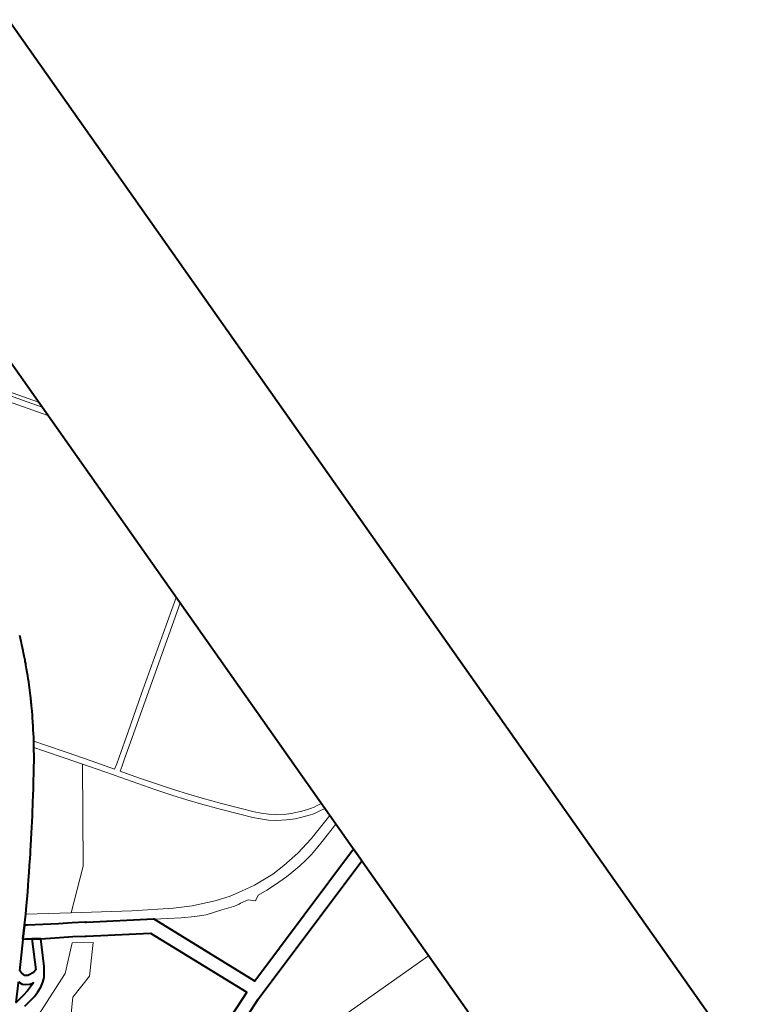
# Model space of a CAD drawing. Header units: metres. Extents: x 149090 to 149776, y 485756 to 486362.
# Tile 80 of 93: x 149635 to 149654, y 486294 to 486319. Entities that reach past the tile are written whole.
import ezdxf

# ---------------------------------------------------------------- set-up
doc = ezdxf.new("R2010")
doc.units = ezdxf.units.M
doc.header["$MEASUREMENT"] = 0
for name, color, linetype, lineweight in [('WVB-alg-onderhoek', 7, 'Continuous', 30), ('WVB-pen-brm-dik 018', 6, 'Continuous', 13), ('WVB-pen-dik 035', 1, 'Continuous', 40), ('WVB-raster-60%', 253, 'Continuous', 30)]:
    doc.layers.add(name, color=color, linetype=linetype, lineweight=lineweight)

# ---------------------------------------------------------------- blocks, each defined once
blk = doc.blocks.new('INZET')
at = {"layer": 'WVB-pen-brm-dik 018'}
for p, q in [((0, -0.112587), (0, -0.084871)), ((0, -0.113418), (-0.003127, -0.108978)), ((-0.003127, -0.108978), (0, -0.113418)), ((-0.002882, -0.108805), (0, -0.112897)), ((0, -0.112897), (-0.002882, -0.108805)), ((0, -0.112587), (-0.001438, -0.110546)), ((0, -0.112897), (0, -0.112587)), ((0, -0.113418), (0, -0.112897)), ((0, -0.124789), (0, -0.113418)), ((-0.007658, -0.121766), (-0.007719, -0.121917)), ((-0.007846, -0.122228), (-0.007906, -0.122373)), ((-0.007806, -0.122133), (-0.007846, -0.122228)), ((-0.00778, -0.122071), (-0.007806, -0.122133)), ((-0.007719, -0.121917), (-0.00778, -0.122071)), ((-0.008081, -0.122777), (-0.008105, -0.122832)), ((-0.008045, -0.122696), (-0.008081, -0.122777)), ((-0.008005, -0.122605), (-0.008045, -0.122696)), ((-0.007967, -0.122518), (-0.008005, -0.122605)), ((-0.007906, -0.122373), (-0.007967, -0.122518)), ((-0.008263, -0.123181), (-0.00835, -0.123367)), ((-0.008238, -0.123125), (-0.008263, -0.123181)), ((-0.008189, -0.123019), (-0.008238, -0.123125)), ((-0.008164, -0.122965), (-0.008189, -0.123019)), ((-0.008105, -0.122832), (-0.008164, -0.122965)), ((-0.008576, -0.12383), (-0.008647, -0.123972)), ((-0.008508, -0.123693), (-0.008576, -0.12383)), ((-0.008431, -0.123535), (-0.008508, -0.123693)), ((-0.00835, -0.123367), (-0.008431, -0.123535)), ((-0.008788, -0.124242), (-0.008843, -0.124346)), ((-0.008721, -0.124116), (-0.008788, -0.124242)), ((-0.008647, -0.123972), (-0.008721, -0.124116)), ((-0.009104, -0.124825), (-0.009158, -0.124921)), ((-0.009074, -0.124773), (-0.009104, -0.124825)), ((-0.009038, -0.124707), (-0.009074, -0.124773)), ((-0.008976, -0.124594), (-0.009038, -0.124707)), ((-0.008917, -0.124484), (-0.008976, -0.124594)), ((-0.008843, -0.124346), (-0.008917, -0.124484)), ((-0.004274, -0.127798), (0, -0.124789)), ((0, -0.124789), (-0.004274, -0.127798)), ((0, -0.125156), (0, -0.124789)), ((-0.009382, -0.125315), (-0.009463, -0.125454)), ((-0.009292, -0.125161), (-0.009382, -0.125315)), ((-0.009243, -0.125076), (-0.009292, -0.125161)), ((-0.009205, -0.125007), (-0.009243, -0.125076)), ((-0.009158, -0.124921), (-0.009205, -0.125007)), ((0, -0.125156), (-0.004101, -0.128044)), ((-0.004101, -0.128044), (0, -0.125156)), ((0, -0.137687), (0, -0.125156)), ((-0.0097, -0.125844), (-0.009739, -0.125908)), ((-0.009631, -0.125733), (-0.0097, -0.125844)), ((-0.009564, -0.125621), (-0.009631, -0.125733)), ((-0.009538, -0.125579), (-0.009564, -0.125621)), ((-0.009496, -0.12551), (-0.009538, -0.125579)), ((-0.009463, -0.125454), (-0.009496, -0.12551)), ((-0.009966, -0.12627), (-0.010071, -0.126434)), ((-0.00987, -0.126116), (-0.009966, -0.12627)), ((-0.009815, -0.12603), (-0.00987, -0.126116)), ((-0.009778, -0.12597), (-0.009815, -0.12603)), ((-0.009739, -0.125908), (-0.009778, -0.12597)), ((-0.010317, -0.126804), (-0.010366, -0.126873)), ((-0.010252, -0.126709), (-0.010317, -0.126804)), ((-0.010186, -0.126612), (-0.010252, -0.126709)), ((-0.010169, -0.126586), (-0.010186, -0.126612)), ((-0.010186, -0.126612), (-0.009812, -0.127115)), ((-0.009812, -0.127115), (-0.010186, -0.126612)), ((-0.010071, -0.126434), (-0.010169, -0.126586)), ((-0.01064, -0.127268), (-0.010717, -0.127378)), ((-0.010558, -0.127152), (-0.01064, -0.127268)), ((-0.010474, -0.127031), (-0.010558, -0.127152)), ((-0.010427, -0.126961), (-0.010474, -0.127031)), ((-0.010366, -0.126873), (-0.010427, -0.126961)), ((-0.010366, -0.126873), (-0.010053, -0.127293)), ((-0.010053, -0.127293), (-0.010366, -0.126873)), ((-0.010053, -0.127293), (-0.009369, -0.128232)), ((-0.009369, -0.128232), (-0.010053, -0.127293)), ((-0.009812, -0.127115), (-0.009126, -0.128056)), ((-0.009126, -0.128056), (-0.009812, -0.127115)), ((-0.010997, -0.127759), (-0.011141, -0.127956)), ((-0.010919, -0.127653), (-0.010997, -0.127759)), ((-0.010782, -0.127469), (-0.010919, -0.127653)), ((-0.010717, -0.127378), (-0.010782, -0.127469)), ((-0.005963, -0.128989), (-0.004274, -0.127798)), ((-0.004274, -0.127798), (-0.005963, -0.128989)), ((-0.011366, -0.12826), (-0.011469, -0.128398)), ((-0.011141, -0.127956), (-0.011366, -0.12826)), ((-0.009369, -0.128232), (-0.008821, -0.128999)), ((-0.008821, -0.128999), (-0.009369, -0.128232)), ((-0.009126, -0.128056), (-0.008363, -0.129124)), ((-0.008363, -0.129124), (-0.009126, -0.128056)), ((-0.004101, -0.128044), (-0.00579, -0.129234)), ((-0.00579, -0.129234), (-0.004101, -0.128044)), ((-0.011806, -0.128846), (-0.012031, -0.129142)), ((-0.011612, -0.128587), (-0.011806, -0.128846)), ((-0.011469, -0.128398), (-0.011612, -0.128587)), ((-0.012102, -0.129235), (-0.012308, -0.129508)), ((-0.012031, -0.129142), (-0.012102, -0.129235)), ((-0.008821, -0.128999), (-0.011806, -0.13328)), ((-0.011806, -0.13328), (-0.008821, -0.128999)), ((-0.008607, -0.129299), (-0.008821, -0.128999)), ((-0.008821, -0.128999), (-0.008607, -0.129299)), ((-0.007878, -0.13032), (-0.008607, -0.129299)), ((-0.008607, -0.129299), (-0.007878, -0.13032)), ((-0.008363, -0.129124), (-0.007628, -0.130153)), ((-0.007628, -0.130153), (-0.008363, -0.129124)), ((-0.007085, -0.129781), (-0.005963, -0.128989)), ((-0.005963, -0.128989), (-0.007085, -0.129781)), ((-0.00579, -0.129234), (-0.006912, -0.130026)), ((-0.006912, -0.130026), (-0.00579, -0.129234)), ((-0.012432, -0.129666), (-0.01263, -0.129921)), ((-0.012308, -0.129508), (-0.012432, -0.129666)), ((-0.007385, -0.129993), (-0.007085, -0.129781)), ((-0.007085, -0.129781), (-0.007385, -0.129993)), ((-0.012805, -0.130145), (-0.01299, -0.130384)), ((-0.01263, -0.129921), (-0.012805, -0.130145)), ((-0.007789, -0.130445), (-0.007878, -0.13032)), ((-0.007878, -0.13032), (-0.007789, -0.130445)), ((-0.007628, -0.130153), (-0.007385, -0.129993)), ((-0.007385, -0.129993), (-0.007628, -0.130153)), ((-0.007216, -0.130241), (-0.007455, -0.130399)), ((-0.007455, -0.130399), (-0.007216, -0.130241)), ((-0.006912, -0.130026), (-0.007216, -0.130241)), ((-0.007216, -0.130241), (-0.006912, -0.130026)), ((-0.013172, -0.130616), (-0.013395, -0.130896)), ((-0.01299, -0.130384), (-0.013172, -0.130616)), ((-0.007615, -0.130694), (-0.007789, -0.130445)), ((-0.007789, -0.130445), (-0.007615, -0.130694)), ((-0.007088, -0.131439), (-0.007615, -0.130694)), ((-0.007615, -0.130694), (-0.007088, -0.131439)), ((-0.007455, -0.130399), (-0.007369, -0.130522)), ((-0.007369, -0.130522), (-0.007455, -0.130399)), ((-0.007369, -0.130522), (-0.006844, -0.131264)), ((-0.006844, -0.131264), (-0.007369, -0.130522)), ((-0.01363, -0.131191), (-0.013808, -0.131414)), ((-0.013538, -0.131076), (-0.01363, -0.131191)), ((-0.013395, -0.130896), (-0.013538, -0.131076)), ((-0.006844, -0.131264), (-0.006305, -0.132008)), ((-0.006305, -0.132008), (-0.006844, -0.131264)), ((-0.014017, -0.131671), (-0.014245, -0.131951)), ((-0.013889, -0.131515), (-0.014017, -0.131671)), ((-0.013808, -0.131414), (-0.013889, -0.131515)), ((-0.006547, -0.132184), (-0.007088, -0.131439)), ((-0.007088, -0.131439), (-0.006547, -0.132184)), ((-0.014501, -0.132264), (-0.014668, -0.132465)), ((-0.014245, -0.131951), (-0.014501, -0.132264)), ((-0.00601, -0.132926), (-0.006547, -0.132184)), ((-0.006547, -0.132184), (-0.00601, -0.132926)), ((-0.006305, -0.132008), (-0.00577, -0.132746)), ((-0.00577, -0.132746), (-0.006305, -0.132008)), ((-0.014882, -0.132724), (-0.015118, -0.133005)), ((-0.014668, -0.132465), (-0.014882, -0.132724)), ((-0.00577, -0.132746), (-0.005281, -0.13338)), ((-0.005281, -0.13338), (-0.00577, -0.132746)), ((-0.015333, -0.13326), (-0.015621, -0.133597)), ((-0.015118, -0.133005), (-0.015333, -0.13326)), ((-0.011806, -0.13328), (-0.013682, -0.13487)), ((-0.013682, -0.13487), (-0.011806, -0.13328)), ((-0.005518, -0.133564), (-0.00601, -0.132926)), ((-0.00601, -0.132926), (-0.005518, -0.133564)), ((-0.005281, -0.13338), (-0.004833, -0.133952)), ((-0.004833, -0.133952), (-0.005281, -0.13338)), ((-0.015621, -0.133597), (-0.015999, -0.134023)), ((-0.013682, -0.13487), (-0.015621, -0.133597)), ((-0.015621, -0.133597), (-0.013682, -0.13487)), ((-0.005066, -0.134141), (-0.005518, -0.133564)), ((-0.005518, -0.133564), (-0.005066, -0.134141)), ((-0.015999, -0.134023), (-0.01588, -0.134107)), ((-0.01588, -0.134107), (-0.014533, -0.134965)), ((-0.004397, -0.134939), (-0.005066, -0.134141)), ((-0.005066, -0.134141), (-0.004397, -0.134939)), ((-0.004833, -0.133952), (-0.004168, -0.134746)), ((-0.004168, -0.134746), (-0.004833, -0.133952)), ((-0.016478, -0.134571), (-0.017538, -0.135778)), ((-0.016838, -0.136214), (-0.01609, -0.134814)), ((-0.016467, -0.13455), (-0.016478, -0.134571)), ((-0.016356, -0.134627), (-0.016467, -0.13455)), ((-0.01609, -0.134814), (-0.016356, -0.134627)), ((-0.011075, -0.136581), (-0.013682, -0.13487)), ((-0.013682, -0.13487), (-0.011075, -0.136581)), ((-0.004168, -0.134746), (-0.0035, -0.135538)), ((-0.0035, -0.135538), (-0.004168, -0.134746)), ((-0.015719, -0.135074), (-0.016391, -0.136333)), ((-0.014901, -0.13556), (-0.015719, -0.135074)), ((-0.014533, -0.134965), (-0.013939, -0.13532)), ((-0.013939, -0.13532), (-0.013373, -0.135688)), ((-0.003728, -0.135733), (-0.004397, -0.134939)), ((-0.004397, -0.134939), (-0.003728, -0.135733)), ((-0.017538, -0.135778), (-0.01753, -0.135925)), ((-0.01431, -0.135914), (-0.014901, -0.13556)), ((-0.013373, -0.135688), (-0.013349, -0.135707)), ((-0.013349, -0.135707), (-0.013314, -0.135735)), ((-0.013314, -0.135735), (-0.010423, -0.137576)), ((-0.003275, -0.136253), (-0.003728, -0.135733)), ((-0.003728, -0.135733), (-0.003275, -0.136253)), ((-0.0035, -0.135538), (-0.003055, -0.136049)), ((-0.003055, -0.136049), (-0.0035, -0.135538)), ((-0.01783, -0.136412), (-0.017914, -0.136207)), ((-0.017682, -0.13653), (-0.01783, -0.136412)), ((-0.01753, -0.135925), (-0.017495, -0.136043)), ((-0.017495, -0.136043), (-0.017458, -0.136133)), ((-0.017458, -0.136133), (-0.017424, -0.13616)), ((-0.017424, -0.13616), (-0.017331, -0.136216)), ((-0.017331, -0.136216), (-0.017224, -0.136241)), ((-0.017224, -0.136241), (-0.017086, -0.136256)), ((-0.017086, -0.136256), (-0.017008, -0.136256)), ((-0.017008, -0.136256), (-0.016838, -0.136214)), ((-0.016391, -0.136333), (-0.016507, -0.136495)), ((-0.014521, -0.136156), (-0.01572, -0.137228)), ((-0.014521, -0.136156), (-0.01572, -0.137228)), ((-0.013628, -0.136769), (-0.014521, -0.136156)), ((-0.013628, -0.136769), (-0.014521, -0.136156)), ((-0.013781, -0.136258), (-0.01431, -0.135914)), ((-0.013719, -0.136307), (-0.013781, -0.136258)), ((-0.010953, -0.138069), (-0.013719, -0.136307)), ((-0.003001, -0.136531), (-0.003275, -0.136253)), ((-0.003275, -0.136253), (-0.003001, -0.136531)), ((-0.003055, -0.136049), (-0.002791, -0.136317)), ((-0.002791, -0.136317), (-0.003055, -0.136049)), ((-0.002791, -0.136317), (-0.002505, -0.136586)), ((-0.002505, -0.136586), (-0.002791, -0.136317)), ((-0.018434, -0.136968), (-0.018111, -0.136914)), ((-0.018111, -0.136914), (-0.017803, -0.136854)), ((-0.017803, -0.136854), (-0.017556, -0.136769)), ((-0.017503, -0.136638), (-0.017682, -0.13653)), ((-0.017556, -0.136769), (-0.017318, -0.136681)), ((-0.017318, -0.136681), (-0.017503, -0.136638)), ((-0.016715, -0.136782), (-0.0169, -0.136934)), ((-0.016507, -0.136495), (-0.016715, -0.136782)), ((-0.014776, -0.13807), (-0.013628, -0.136769)), ((-0.014776, -0.13807), (-0.013628, -0.136769)), ((-0.009262, -0.137708), (-0.011075, -0.136581)), ((-0.011075, -0.136581), (-0.009262, -0.137708)), ((-0.0027, -0.136814), (-0.003001, -0.136531)), ((-0.003001, -0.136531), (-0.0027, -0.136814)), ((-0.002353, -0.137081), (-0.0027, -0.136814)), ((-0.0027, -0.136814), (-0.002353, -0.137081)), ((-0.002505, -0.136586), (-0.002181, -0.136835)), ((-0.002181, -0.136835), (-0.002505, -0.136586)), ((-0.002181, -0.136835), (-0.001781, -0.137089)), ((-0.001781, -0.137089), (-0.002181, -0.136835)), ((-0.01572, -0.137228), (-0.018398, -0.138325)), ((-0.01572, -0.137228), (-0.018398, -0.138325)), ((-0.018031, -0.137357), (-0.018363, -0.137413)), ((-0.017686, -0.13729), (-0.018031, -0.137357)), ((-0.017405, -0.137193), (-0.017686, -0.13729)), ((-0.017131, -0.137092), (-0.017405, -0.137193)), ((-0.0169, -0.136934), (-0.017131, -0.137092)), ((-0.001933, -0.137348), (-0.002353, -0.137081)), ((-0.002353, -0.137081), (-0.001933, -0.137348)), ((-0.001667, -0.137492), (-0.001933, -0.137348)), ((-0.001933, -0.137348), (-0.001667, -0.137492)), ((-0.001781, -0.137089), (-0.001532, -0.137224)), ((-0.001532, -0.137224), (-0.001781, -0.137089)), ((-0.001532, -0.137224), (-0.001416, -0.137279)), ((-0.001416, -0.137279), (-0.001532, -0.137224)), ((-0.001416, -0.137279), (-0.001102, -0.137409)), ((-0.001102, -0.137409), (-0.001416, -0.137279)), ((-0.001102, -0.137409), (-0.000808, -0.137518)), ((-0.000808, -0.137518), (-0.001102, -0.137409)), ((-0.010423, -0.137576), (-0.010395, -0.137593)), ((-0.010395, -0.137593), (-0.009813, -0.13795)), ((-0.010395, -0.137593), (-0.008012, -0.143141)), ((-0.008409, -0.138156), (-0.009262, -0.137708)), ((-0.009262, -0.137708), (-0.008409, -0.138156)), ((-0.001537, -0.137553), (-0.001667, -0.137492)), ((-0.001667, -0.137492), (-0.001537, -0.137553)), ((-0.001212, -0.137688), (-0.001537, -0.137553)), ((-0.001537, -0.137553), (-0.001212, -0.137688)), ((-0.000902, -0.137804), (-0.001212, -0.137688)), ((-0.001212, -0.137688), (-0.000902, -0.137804)), ((-0.000669, -0.13787), (-0.000902, -0.137804)), ((-0.000902, -0.137804), (-0.000669, -0.13787)), ((-0.000808, -0.137518), (-0.000595, -0.137579)), ((-0.000595, -0.137579), (-0.000808, -0.137518)), ((-0.000463, -0.137917), (-0.000669, -0.13787)), ((-0.000669, -0.13787), (-0.000463, -0.137917)), ((-0.000595, -0.137579), (-0.000401, -0.137623)), ((-0.000401, -0.137623), (-0.000595, -0.137579)), ((-0.000317, -0.137945), (-0.000463, -0.137917)), ((-0.000463, -0.137917), (-0.000317, -0.137945)), ((-0.000401, -0.137623), (-0.000268, -0.137649)), ((-0.000268, -0.137649), (-0.000401, -0.137623)), ((-0.000268, -0.137649), (0, -0.137687)), ((0, -0.137687), (-0.000268, -0.137649)), ((0, -0.13799), (0, -0.137687)), ((-0.016102, -0.138452), (-0.014776, -0.13807)), ((-0.016102, -0.138452), (-0.014776, -0.13807)), ((-0.008671, -0.14338), (-0.010953, -0.138069)), ((-0.009813, -0.13795), (-0.009222, -0.138326)), ((-0.009222, -0.138326), (-0.008605, -0.138675)), ((-0.007305, -0.138627), (-0.008409, -0.138156)), ((-0.008409, -0.138156), (-0.007305, -0.138627)), ((0, -0.13799), (-0.000317, -0.137945)), ((-0.000317, -0.137945), (0, -0.13799)), ((0, -0.138439), (0, -0.13799)), ((-0.016867, -0.139345), (-0.016102, -0.138452)), ((-0.016867, -0.139345), (-0.016102, -0.138452)), ((-0.008605, -0.138675), (-0.008096, -0.138935)), ((-0.006535, -0.138874), (-0.007305, -0.138627)), ((-0.007305, -0.138627), (-0.006535, -0.138874)), ((-0.005927, -0.138995), (-0.006535, -0.138874)), ((-0.006535, -0.138874), (-0.005927, -0.138995)), ((-0.001469, -0.138861), (-0.002446, -0.139072)), ((-0.002446, -0.139072), (-0.001469, -0.138861)), ((0, -0.138439), (-0.001469, -0.138861)), ((-0.001469, -0.138861), (0, -0.138439)), ((0, -0.138973), (0, -0.138439)), ((-0.008096, -0.138935), (-0.007297, -0.139197)), ((-0.007297, -0.139197), (-0.006711, -0.139399)), ((-0.006711, -0.139399), (-0.006645, -0.139415)), ((-0.006645, -0.139415), (-0.006401, -0.139467)), ((-0.005193, -0.139133), (-0.005927, -0.138995)), ((-0.005927, -0.138995), (-0.005193, -0.139133)), ((-0.004104, -0.139204), (-0.005193, -0.139133)), ((-0.005193, -0.139133), (-0.004104, -0.139204)), ((-0.003386, -0.139173), (-0.004104, -0.139204)), ((-0.004104, -0.139204), (-0.003386, -0.139173)), ((-0.002446, -0.139072), (-0.003386, -0.139173)), ((-0.003386, -0.139173), (-0.002446, -0.139072)), ((-0.001902, -0.139529), (-0.00153, -0.139423)), ((-0.00153, -0.139423), (-0.001529, -0.139423)), ((-0.001529, -0.139423), (-0.001086, -0.139302)), ((-0.001086, -0.139302), (0, -0.138973)), ((0, -0.140543), (0, -0.138973)), ((-0.006401, -0.139467), (-0.006307, -0.139468)), ((-0.006307, -0.139468), (-0.005897, -0.139555)), ((-0.005897, -0.139555), (-0.00564, -0.139789)), ((-0.00564, -0.139789), (-0.005577, -0.139797)), ((-0.005577, -0.139797), (-0.005342, -0.139645)), ((-0.005342, -0.139645), (-0.004836, -0.139704)), ((-0.004836, -0.139704), (-0.004295, -0.139724)), ((-0.004295, -0.139724), (-0.003611, -0.13972)), ((-0.003611, -0.13972), (-0.003263, -0.139703)), ((-0.003263, -0.139703), (-0.002738, -0.139653)), ((-0.002738, -0.139653), (-0.002334, -0.139595)), ((-0.002334, -0.139595), (-0.001902, -0.139529)), ((-0.008012, -0.143141), (0, -0.140543)), ((0, -0.141279), (-0.008403, -0.144004)), ((0, -0.147208), (0, -0.141279)), ((-0.013194, -0.145171), (-0.008671, -0.14338)), ((-0.008403, -0.144004), (-0.012974, -0.145836)), ((-0.017771, -0.147208), (0, -0.147208))]:
    blk.add_line(p, q, dxfattribs=at)
at = {"layer": 'WVB-pen-dik 035', "flags": 128}
for points in [[(-0.018363, -0.137413), (-0.018031, -0.137357), (-0.017686, -0.13729), (-0.017405, -0.137193), (-0.017131, -0.137092), (-0.0169, -0.136934), (-0.016715, -0.136782), (-0.016507, -0.136495), (-0.016391, -0.136333), (-0.015719, -0.135074), (-0.01609, -0.134814), (-0.016838, -0.136214), (-0.017008, -0.136256), (-0.017086, -0.136256), (-0.017224, -0.136241), (-0.017331, -0.136216), (-0.017424, -0.13616), (-0.017458, -0.136133), (-0.017495, -0.136043), (-0.01753, -0.135925), (-0.017538, -0.135778), (-0.016478, -0.134571), (-0.016467, -0.13455), (-0.015999, -0.134023), (-0.015621, -0.133597), (-0.015333, -0.13326), (-0.015118, -0.133005), (-0.014882, -0.132724), (-0.014668, -0.132465), (-0.014501, -0.132264), (-0.014245, -0.131951), (-0.014017, -0.131671), (-0.013889, -0.131515), (-0.013808, -0.131414), (-0.01363, -0.131191), (-0.013538, -0.131076), (-0.013395, -0.130896), (-0.013172, -0.130616), (-0.01299, -0.130384), (-0.012805, -0.130145), (-0.01263, -0.129921), (-0.012432, -0.129666), (-0.012308, -0.129508), (-0.012102, -0.129235), (-0.012031, -0.129142), (-0.011806, -0.128846), (-0.011612, -0.128587), (-0.011469, -0.128398), (-0.011366, -0.12826), (-0.011141, -0.127956), (-0.010997, -0.127759), (-0.010919, -0.127653), (-0.010782, -0.127469), (-0.010717, -0.127378), (-0.01064, -0.127268), (-0.010558, -0.127152), (-0.010474, -0.127031), (-0.010427, -0.126961), (-0.010366, -0.126873), (-0.010317, -0.126804), (-0.010252, -0.126709), (-0.010186, -0.126612), (-0.010169, -0.126586), (-0.010071, -0.126434), (-0.009966, -0.12627), (-0.00987, -0.126116), (-0.009815, -0.12603), (-0.009778, -0.12597), (-0.009739, -0.125908), (-0.0097, -0.125844), (-0.009631, -0.125733), (-0.009564, -0.125621), (-0.009538, -0.125579), (-0.009496, -0.12551), (-0.009463, -0.125454), (-0.009382, -0.125315), (-0.009292, -0.125161), (-0.009243, -0.125076), (-0.009205, -0.125007), (-0.009158, -0.124921), (-0.009104, -0.124825), (-0.009074, -0.124773), (-0.009038, -0.124707), (-0.008976, -0.124594), (-0.008917, -0.124484), (-0.008843, -0.124346), (-0.008788, -0.124242), (-0.008721, -0.124116), (-0.008647, -0.123972), (-0.008576, -0.12383), (-0.008508, -0.123693), (-0.008431, -0.123535), (-0.00835, -0.123367), (-0.008263, -0.123181), (-0.008238, -0.123125), (-0.008189, -0.123019), (-0.008164, -0.122965), (-0.008105, -0.122832), (-0.008081, -0.122777), (-0.008045, -0.122696), (-0.008005, -0.122605), (-0.007967, -0.122518), (-0.007906, -0.122373), (-0.007846, -0.122228), (-0.007806, -0.122133), (-0.00778, -0.122071), (-0.007719, -0.121917), (-0.007658, -0.121766)], [(-0.015999, -0.134023), (-0.016467, -0.13455)], [(-0.01588, -0.134107), (-0.015999, -0.134023)], [(-0.013349, -0.135707), (-0.013373, -0.135688), (-0.013939, -0.13532), (-0.014533, -0.134965), (-0.01588, -0.134107)], [(-0.016467, -0.13455), (-0.016356, -0.134627)], [(-0.016356, -0.134627), (-0.01609, -0.134814)], [(-0.01609, -0.134814), (-0.015719, -0.135074)], [(-0.015719, -0.135074), (-0.014901, -0.13556), (-0.01431, -0.135914), (-0.013781, -0.136258)], [(-0.010395, -0.137593), (-0.010423, -0.137576), (-0.013314, -0.135735), (-0.013349, -0.135707)], [(-0.013781, -0.136258), (-0.013719, -0.136307), (-0.010953, -0.138069)], [(0, -0.140543), (-0.008012, -0.143141), (-0.010395, -0.137593)], [(-0.010953, -0.138069), (-0.008671, -0.14338)], [(0, -0.141279), (0, -0.140543)], [(-0.008403, -0.144004), (0, -0.141279)], [(-0.008671, -0.14338), (-0.013194, -0.145171), (-0.015569, -0.145804), (-0.018427, -0.146122), (-0.021074, -0.146122), (-0.02422, -0.146202), (-0.025577, -0.146202), (-0.02663, -0.145631)], [(-0.017805, -0.146757), (-0.015439, -0.146494), (-0.012974, -0.145836), (-0.008403, -0.144004)]]:
    blk.add_lwpolyline(points, dxfattribs=at)
blk.add_lwpolyline([(-0.017914, -0.136207), (-0.01783, -0.136412), (-0.017682, -0.13653), (-0.017503, -0.136638), (-0.017318, -0.136681), (-0.017556, -0.136769), (-0.017803, -0.136854), (-0.018111, -0.136914), (-0.018434, -0.136968), (-0.018623, -0.136997), (-0.017947, -0.136245)], close=True, dxfattribs=at)

msp = doc.modelspace()

# ---------------------------------------------------------------- linework, layer by layer
at = {"layer": 'WVB-alg-onderhoek', "lineweight": 40}
msp.add_line((149775.623, 486119.21), (149604.464, 486361.931), dxfattribs=at)
at = {"layer": 'WVB-alg-onderhoek', "lineweight": 40, "flags": 128}
msp.add_lwpolyline([(149266.051, 485765.994), (149768.655, 486120.415), (149603.259, 486354.964), (149100.655, 486000.543)], close=True, dxfattribs=at)

# ---------------------------------------------------------------- block references
at = {"layer": 'WVB-raster-60%', "xscale": 500.0000000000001, "yscale": 500.0000000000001, "zscale": 500.0000000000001, "rotation": 35.19028839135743}
msp.add_blockref('INZET', (149603.259, 486354.964), dxfattribs=at)

doc.saveas('drawing.dxf')
